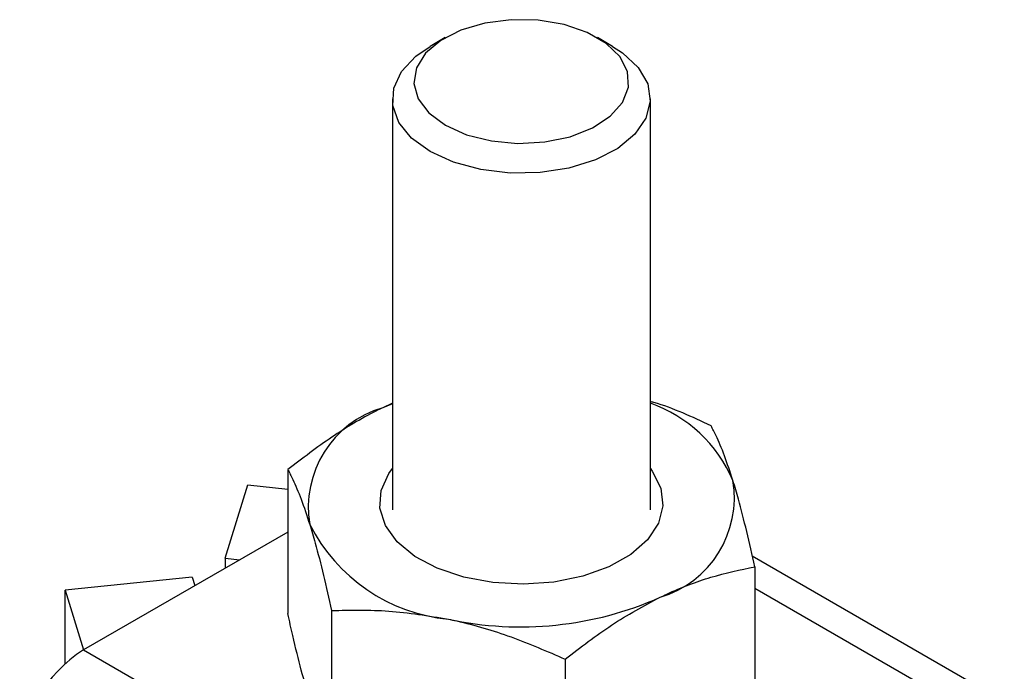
# Model space of a CAD drawing. Header units: millimetres. Extents: x 32 to 375, y 34 to 288.
# Tile 39 of 41: x 277 to 307, y 209 to 229. Entities that reach past the tile are written whole.
import ezdxf

# ---------------------------------------------------------------- set-up
doc = ezdxf.new("R2010")
doc.units = ezdxf.units.MM

msp = doc.modelspace()

# ---------------------------------------------------------------- linework, layer by layer
at = {"color": 7, "linetype": 'Continuous', "lineweight": 25}
for p, q in [((289.914512, 228.653225), (289.454817, 228.387767)), ((294.971149, 228.387765), (294.511454, 228.653225)), ((288.312983, 226.796029), (288.312983, 214.368949)), ((296.112982, 214.36895), (296.112982, 226.79603)), ((288.31298, 217.590641), (288.020951, 217.45647)), ((288.312984, 217.57276), (288.020951, 217.45647)), ((285.152916, 215.585227), (285.152916, 211.22581)), ((283.26207, 212.901038), (283.939836, 215.1182)), ((283.939836, 215.1182), (285.152918, 214.994619)), ((285.152921, 213.696182), (278.975947, 210.130291)), ((283.26207, 212.901038), (283.26207, 212.60462)), ((283.26207, 212.901038), (283.698513, 212.856577)), ((306.81491, 208.567321), (299.194697, 212.966376)), ((299.273049, 212.644159), (299.273049, 208.284741)), ((282.265056, 212.325474), (278.424403, 211.934208)), ((282.265056, 212.325474), (282.342073, 212.073521)), ((278.424403, 211.934208), (278.975852, 210.130243)), ((278.424403, 209.718969), (278.424403, 211.934208)), ((286.47691, 211.320309), (286.47691, 206.960892)), ((278.975947, 210.130291), (293.683764, 201.63965)), ((293.536975, 209.849776), (293.536975, 205.490359))]:
    msp.add_line(p, q, dxfattribs=at)
at = {"color": 8, "linetype": 'Continuous', "lineweight": 25}
msp.add_line((299.273048, 211.998055), (305.450021, 208.432165), dxfattribs=at)
at = {"color": 7, "linetype": 'Continuous', "lineweight": 25, "flags": 128}
for points in [[(289.914887, 226.000114), (290.558599, 225.711866), (291.306262, 225.525089), (292.1109, 225.451517), (292.92195, 225.495776), (293.688452, 225.655084), (294.362246, 225.919431), (294.900997, 226.272204), (295.270846, 226.691242), (295.448558, 227.150214), (295.422971, 227.620277), (295.195686, 228.071901), (294.780985, 228.476706), (294.204931, 228.809255), (293.503715, 229.048654), (292.721396, 229.179863), (291.907131, 229.194636), (291.112086, 229.092043), (290.386209, 228.878536), (289.775121, 228.567522), (289.317214, 228.178547), (289.041254, 227.736055), (288.964587, 227.267845), (289.092028, 226.803339), (289.415572, 226.371721), (289.914887, 226.000114)], [(289.455268, 225.204033), (288.893627, 225.614086), (288.510937, 226.087856), (288.327825, 226.599804), (288.354161, 227.122331), (288.58853, 227.627267), (289.018287, 228.087393), (289.454817, 228.387767)], [(294.971149, 228.387765), (295.272204, 228.192441), (295.747584, 227.747521), (296.032412, 227.251306), (296.111332, 226.730548), (295.980092, 226.213319), (295.645769, 225.727503), (295.126382, 225.299292), (294.449932, 224.951771), (293.652887, 224.703676), (292.778219, 224.568378), (291.873077, 224.553174), (290.98626, 224.658882), (290.165574, 224.879806), (289.455268, 225.204033)], [(296.430215, 215.025046), (296.49409, 214.491487), (296.357783, 213.962476), (296.02767, 213.46275), (295.519188, 213.015672), (294.856111, 212.64215), (294.069443, 212.359649), (293.195972, 212.181377), (292.276535, 212.115671), (291.354126, 212.165604), (290.471877, 212.32884), (289.671039, 212.597747), (288.989062, 212.959749), (288.457831, 213.397922), (288.102186, 213.891776), (287.938758, 214.41822), (287.975187, 214.952638), (288.209769, 215.470041), (288.312984, 215.612717)], [(296.112983, 215.612718), (296.169147, 215.538203), (296.430215, 215.025046)]]:
    msp.add_lwpolyline(points, dxfattribs=at)
at = {"color": 7, "linetype": 'Continuous', "lineweight": 25}
for centre, radius, start, end in [((288.914696, 214.443666), 3.142573, 106.5229364, 189.4662686), ((294.711161, 213.590695), 4.238473, 23.0568328, 70.6864649), ((295.51127, 214.733823), 3.142575, 286.5229099, 9.4661863), ((290.506688, 216.287425), 5.252161, 206.7086978, 264.5400242), ((292.193706, 221.174551), 10.349127, 257.8014935, 294.0117473), ((281.236701, 206.596009), 4.195493, 122.605584, 177.3944379)]:
    msp.add_arc(centre, radius, start, end, dxfattribs=at)
for points, knots in [([(297.949054, 216.909077), (297.37865, 217.176514), (296.773853, 217.460075), (296.148543, 217.6333), (296.112984, 217.64315)], [0, 0, 0, 0, 0.943134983, 1, 1, 1, 1]), ([(288.020951, 217.45647), (287.952997, 217.422797), (287.438204, 217.167705), (286.467524, 216.591331), (285.593788, 215.922638), (285.152916, 215.585227)], [0, 0, 0, 0, 0.070062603, 0.530770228, 1, 1, 1, 1]), ([(298.611052, 215.250668), (298.525445, 215.51113), (298.352992, 216.035824), (298.132248, 216.550507), (297.998785, 216.811737), (297.949054, 216.909077)], [0, 0, 0, 0, 0.38211701, 0.769764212, 1, 1, 1, 1]), ([(285.152916, 215.585227), (285.202647, 215.487887), (285.334983, 215.228861), (285.555682, 214.714969), (285.728139, 214.190647), (285.814916, 213.926817)], [0, 0, 0, 0, 0.230236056, 0.612667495, 1, 1, 1, 1]), ([(299.273049, 212.644159), (299.108743, 213.364119), (298.890472, 214.32054), (298.66644, 215.066292), (298.611052, 215.250668)], [0, 0, 0, 0, 0.752765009, 1, 1, 1, 1]), ([(285.814916, 213.926817), (285.870305, 213.742441), (286.094338, 212.99669), (286.312606, 212.040269), (286.47691, 211.320309)], [0, 0, 0, 0, 0.24723512, 1, 1, 1, 1]), ([(296.405014, 211.721017), (296.472969, 211.753556), (296.98777, 212.000058), (297.958437, 212.36941), (298.832176, 212.552018), (299.273049, 212.644159)], [0, 0, 0, 0, 0.07006271, 0.530770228, 1, 1, 1, 1]), ([(293.536975, 209.849776), (294.002757, 210.209183), (294.942861, 210.934585), (295.914687, 211.45729), (296.405014, 211.721017)], [0, 0, 0, 0, 0.495458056, 1, 1, 1, 1]), ([(285.814916, 208.619303), (285.729306, 208.91037), (285.556848, 209.496716), (285.33611, 210.404158), (285.202647, 211.002759), (285.152916, 211.22581)], [0, 0, 0, 0, 0.382118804, 0.769764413, 1, 1, 1, 1]), ([(286.47691, 211.320309), (287.050204, 211.333395), (288.2073, 211.359806), (289.403441, 211.159936), (290.006943, 211.059093)], [0, 0, 0, 0, 0.495458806, 1, 1, 1, 1]), ([(290.006943, 211.059093), (290.090584, 211.041105), (290.724214, 210.904833), (291.918929, 210.552474), (292.994341, 210.085436), (293.536975, 209.849776)], [0, 0, 0, 0, 0.07006327, 0.5307703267, 1, 1, 1, 1])]:
    msp.add_open_spline(points, degree=3, knots=knots, dxfattribs=at)

doc.saveas('drawing.dxf')
